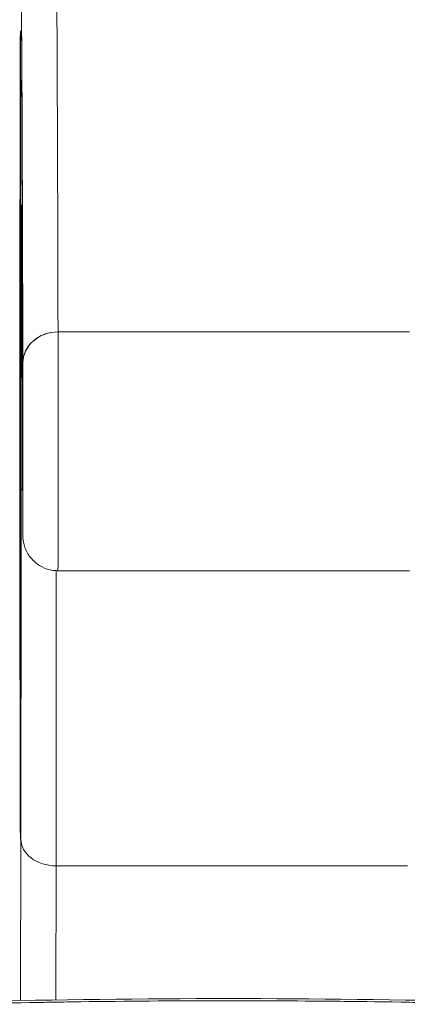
# Model space of a CAD drawing. Header units: inches. Extents: x 14 to 326, y 10 to 205.
# Tile 58 of 107: x 239.189 to 239.406, y 61.194 to 61.746. Entities that reach past the tile are written whole.
import ezdxf

# ---------------------------------------------------------------- set-up
doc = ezdxf.new("R2010")
doc.units = ezdxf.units.IN
doc.header["$LTSCALE"] = 20
doc.header["$MEASUREMENT"] = 0
doc.layers.add('Visible (ANSI)', color=7, linetype='Continuous', lineweight=5)

msp = doc.modelspace()

# ---------------------------------------------------------------- linework, layer by layer
at = {"layer": 'Visible (ANSI)'}
for p, q in [((239.40763, 61.57104), (239.21078, 61.57104)), ((239.21078, 61.57104), (239.40763, 61.57104)), ((239.21074, 61.4373), (239.40759, 61.4373)), ((239.18996, 61.28712), (239.18982, 61.19656)), ((239.18982, 61.19656), (239.18996, 61.28712)), ((239.20954, 61.19691), (239.20966, 61.27205)), ((239.20966, 61.27205), (239.20954, 61.19691)), ((239.40651, 61.27205), (239.20966, 61.27205)), ((239.20966, 61.27205), (239.40651, 61.27205))]:
    msp.add_line(p, q, dxfattribs=at)
for centre, major_axis, ratio, start_param, end_param in [((239.20966, 59.87329), (0, 1.91339), 0.001274, 5.803859, 6.283185), ((239.20966, 59.87329), (0, 1.91339), 0.001274, 5.803859, 6.283185), ((239.18971, 61.51321), (0, -0.22638), 0.001274, 2.793103, 5.934696), ((239.18997, 59.87329), (0, 1.8937), 0.001274, 5.803859, 6.295998), ((239.18971, 61.51321), (0, 0.22638), 0.001274, 2.793103, 5.934696), ((239.19031, 61.46502), (0, 0.17717), 0.001274, 6.116264, 7.751812), ((239.21003, 61.63973), (-0.01968, -0.00015), 0.9861, 6.27552, 6.283185), ((239.18997, 59.87329), (0, 1.79134), 0.001274, 5.803859, 6.116264), ((239.21003, 61.63973), (-0.01968, -0.00015), 0.9861, 6.27552, 6.283185), ((239.21077, 61.55358), (-0.01968, -0.00005), 0.887305, 4.709628, 6.280429), ((239.21077, 61.55358), (-0.01968, -0.00005), 0.887305, 4.709628, 6.280424), ((239.21074, 61.50816), (0, -0.07087), 0.001274, 0, 2.662266), ((239.21074, 61.50816), (0, -0.07087), 0.001274, 0, 2.662266), ((239.19105, 61.50816), (0, -0.05118), 0.001274, 5.803859, 8.945451), ((239.18971, 61.51321), (0, 0.29528), 0.001274, 3.840301, 4.610219), ((239.20977, 61.48309), (-0.01969, 0), 0.101992, 0.00128, 0.301034), ((239.20977, 61.48309), (-0.01969, 0), 0.101992, 0.00128, 0.301034), ((239.2094, 61.51321), (0, 0.31496), 0.001274, 3.840297, 4.469054), ((239.2094, 61.51321), (0, -0.31496), 0.001274, 0.698708, 1.327456), ((239.2093, 61.30044), (-0.01968, -0.00007), 0.939889, 6.135218, 6.279456), ((239.2093, 61.30044), (-0.01968, -0.00007), 0.939889, 6.135218, 6.279456), ((239.20964, 61.28712), (-0.01969, 0.00003), 0.765673, 0.00198, 1.572776), ((239.20964, 61.28712), (-0.01969, 0.00003), 0.765673, 0.00198, 1.572776)]:
    msp.add_ellipse(centre, major_axis=major_axis, ratio=ratio, start_param=start_param, end_param=end_param, dxfattribs=at)
for points, knots in [([(239.19108, 61.55358), (239.19102, 61.57747), (239.19096, 61.59941), (239.1909, 61.61943), (239.19084, 61.63945), (239.19078, 61.65756), (239.19072, 61.67362), (239.19066, 61.68969), (239.19059, 61.70373), (239.19053, 61.7157), (239.19046, 61.72767), (239.1904, 61.73757), (239.19033, 61.74538), (239.19027, 61.75318), (239.1902, 61.75888), (239.19014, 61.76246), (239.19007, 61.76604), (239.19001, 61.76749), (239.18994, 61.76683)], [0, 0, 0, 0, 0.166667, 0.166667, 0.166667, 0.333333, 0.333333, 0.333333, 0.5, 0.5, 0.5, 0.666667, 0.666667, 0.666667, 0.833333, 0.833333, 0.833333, 1, 1, 1, 1]), ([(239.18961, 61.30044), (239.1896, 61.30526), (239.18958, 61.31117), (239.18957, 61.31823), (239.18955, 61.32529), (239.18954, 61.33351), (239.18952, 61.34268), (239.18951, 61.35186), (239.1895, 61.362), (239.18949, 61.37295), (239.18948, 61.38389), (239.18947, 61.39564), (239.18946, 61.40799), (239.18945, 61.42034), (239.18944, 61.43329), (239.18944, 61.44663), (239.18943, 61.45996), (239.18943, 61.47367), (239.18943, 61.48753), (239.18942, 61.50139), (239.18942, 61.5154), (239.18943, 61.52931), (239.18943, 61.54322), (239.18943, 61.55705), (239.18943, 61.57054), (239.18944, 61.58404), (239.18944, 61.5972), (239.18945, 61.60982), (239.18946, 61.62243), (239.18947, 61.6345), (239.18948, 61.6458), (239.18949, 61.65711), (239.1895, 61.66766), (239.18951, 61.67727), (239.18953, 61.68688), (239.18954, 61.69556), (239.18956, 61.70315), (239.18957, 61.71074), (239.18959, 61.71724), (239.1896, 61.72255), (239.18962, 61.72786), (239.18964, 61.73197), (239.18965, 61.73482), (239.18967, 61.73767), (239.18969, 61.73925), (239.18971, 61.73954), (239.18972, 61.73982), (239.18974, 61.73881), (239.18976, 61.73655), (239.18978, 61.73429), (239.18979, 61.73077), (239.18981, 61.72598)], [0, 0, 0, 0, 0.058824, 0.058824, 0.058824, 0.117647, 0.117647, 0.117647, 0.176471, 0.176471, 0.176471, 0.235294, 0.235294, 0.235294, 0.294118, 0.294118, 0.294118, 0.352941, 0.352941, 0.352941, 0.411765, 0.411765, 0.411765, 0.470588, 0.470588, 0.470588, 0.529412, 0.529412, 0.529412, 0.588235, 0.588235, 0.588235, 0.647059, 0.647059, 0.647059, 0.705882, 0.705882, 0.705882, 0.764706, 0.764706, 0.764706, 0.823529, 0.823529, 0.823529, 0.882353, 0.882353, 0.882353, 0.941176, 0.941176, 0.941176, 1, 1, 1, 1]), ([(239.18981, 61.72598), (239.1898, 61.73005), (239.18978, 61.73323), (239.18976, 61.73664), (239.18975, 61.73755), (239.18974, 61.73848), (239.18974, 61.73872), (239.18973, 61.7388), (239.18973, 61.7388), (239.18973, 61.7388)], [0.0005151, 0.0005151, 0.0005151, 0.0005151, 0.0917871, 0.0917871, 0.1411487, 0.1411487, 0.1683431, 0.1683431, 0.1725242, 0.1725242, 0.1725242, 0.1725242]), ([(239.18981, 61.72598), (239.18983, 61.72116), (239.18984, 61.71525), (239.18986, 61.70818), (239.18987, 61.70112), (239.18989, 61.69291), (239.1899, 61.68373), (239.18992, 61.67456), (239.18993, 61.66442), (239.18994, 61.65347), (239.18995, 61.64253), (239.18996, 61.63078), (239.18997, 61.61843), (239.18998, 61.60608), (239.18998, 61.59312), (239.18999, 61.57979), (239.18999, 61.56646), (239.19, 61.55275), (239.19, 61.53889), (239.19, 61.52503), (239.19, 61.51102), (239.19, 61.49711), (239.19, 61.48319), (239.19, 61.46937), (239.18999, 61.45588), (239.18999, 61.44238), (239.18998, 61.42921), (239.18997, 61.4166), (239.18997, 61.40398), (239.18996, 61.39192), (239.18995, 61.38061), (239.18994, 61.36931), (239.18992, 61.35876), (239.18991, 61.34915), (239.1899, 61.33954), (239.18988, 61.33086), (239.18987, 61.32327), (239.18986, 61.31568), (239.18984, 61.30918), (239.18982, 61.30387), (239.18981, 61.29856), (239.18979, 61.29445), (239.18977, 61.2916), (239.18975, 61.28875), (239.18974, 61.28717), (239.18972, 61.28688), (239.1897, 61.28659), (239.18968, 61.2876), (239.18967, 61.28987), (239.18965, 61.29213), (239.18963, 61.29565), (239.18961, 61.30044)], [0, 0, 0, 0, 0.058824, 0.058824, 0.058824, 0.117647, 0.117647, 0.117647, 0.176471, 0.176471, 0.176471, 0.235294, 0.235294, 0.235294, 0.294118, 0.294118, 0.294118, 0.352941, 0.352941, 0.352941, 0.411765, 0.411765, 0.411765, 0.470588, 0.470588, 0.470588, 0.529412, 0.529412, 0.529412, 0.588235, 0.588235, 0.588235, 0.647059, 0.647059, 0.647059, 0.705882, 0.705882, 0.705882, 0.764706, 0.764706, 0.764706, 0.823529, 0.823529, 0.823529, 0.882353, 0.882353, 0.882353, 0.941176, 0.941176, 0.941176, 1, 1, 1, 1]), ([(239.18973, 61.28761), (239.18973, 61.28761), (239.18974, 61.28784), (239.18976, 61.28917), (239.18977, 61.29125), (239.18981, 61.29991), (239.18984, 61.30914), (239.18989, 61.33392), (239.18992, 61.35008), (239.18995, 61.38698), (239.18997, 61.40819), (239.18999, 61.45293), (239.19, 61.47702), (239.19, 61.52502), (239.19, 61.54954), (239.18998, 61.59592), (239.18997, 61.61837), (239.18994, 61.65842), (239.18992, 61.67652), (239.18987, 61.706), (239.18984, 61.71782), (239.18981, 61.72591)], [0.095515, 0.095515, 0.095515, 0.095515, 0.123841, 0.123841, 0.213853, 0.213853, 0.387934, 0.387934, 0.570542, 0.570542, 0.753617, 0.753617, 0.936769, 0.936769, 1.119942, 1.119942, 1.303116, 1.303116, 1.486277, 1.486277, 1.667352, 1.667352, 1.667352, 1.667352]), ([(239.19009, 61.48309), (239.19009, 61.49382), (239.19009, 61.50428), (239.1901, 61.51454), (239.1901, 61.52481), (239.1901, 61.53489), (239.19011, 61.5445), (239.19012, 61.55411), (239.19012, 61.56326), (239.19013, 61.57183), (239.19014, 61.58039), (239.19015, 61.58838), (239.19016, 61.59564), (239.19017, 61.60289), (239.19018, 61.60943), (239.19019, 61.61513), (239.1902, 61.62084), (239.19022, 61.62571), (239.19023, 61.62968), (239.19024, 61.63364), (239.19025, 61.6367), (239.19027, 61.63879), (239.19028, 61.64088), (239.19029, 61.64201), (239.19031, 61.64217), (239.19032, 61.64233), (239.19034, 61.64151), (239.19035, 61.63973)], [0, 0, 0, 0, 0.111111, 0.111111, 0.111111, 0.222222, 0.222222, 0.222222, 0.333333, 0.333333, 0.333333, 0.444444, 0.444444, 0.444444, 0.555556, 0.555556, 0.555556, 0.666667, 0.666667, 0.666667, 0.777778, 0.777778, 0.777778, 0.888889, 0.888889, 0.888889, 1, 1, 1, 1]), ([(239.19035, 61.63973), (239.19041, 61.63197), (239.19047, 61.62244), (239.19052, 61.61114), (239.19058, 61.59983), (239.19064, 61.58675), (239.19069, 61.57192), (239.19075, 61.5571), (239.19081, 61.54054), (239.19086, 61.52234), (239.19092, 61.50413), (239.19097, 61.48428), (239.19102, 61.46275)], [0, 0, 0, 0, 0.25, 0.25, 0.25, 0.5, 0.5, 0.5, 0.75, 0.75, 0.75, 1, 1, 1, 1]), ([(239.19102, 61.46275), (239.19103, 61.46067), (239.19103, 61.45916), (239.19104, 61.4582), (239.19104, 61.45724), (239.19105, 61.45684), (239.19106, 61.45703), (239.19106, 61.45722), (239.19107, 61.45801), (239.19107, 61.45935), (239.19108, 61.4607), (239.19108, 61.4626), (239.19109, 61.465), (239.19109, 61.46741), (239.1911, 61.4703), (239.1911, 61.4736), (239.1911, 61.4769), (239.19111, 61.48059), (239.19111, 61.48456), (239.19111, 61.48852), (239.19111, 61.49276), (239.19112, 61.49713), (239.19112, 61.50149), (239.19112, 61.50598), (239.19112, 61.51045), (239.19112, 61.51491), (239.19112, 61.51935), (239.19111, 61.52361), (239.19111, 61.52787), (239.19111, 61.53195), (239.19111, 61.53572), (239.1911, 61.53949), (239.1911, 61.54295), (239.1911, 61.54595), (239.19109, 61.54894), (239.19109, 61.55147), (239.19108, 61.55358)], [0, 0, 0, 0, 0.083333, 0.083333, 0.083333, 0.166667, 0.166667, 0.166667, 0.25, 0.25, 0.25, 0.333333, 0.333333, 0.333333, 0.416667, 0.416667, 0.416667, 0.5, 0.5, 0.5, 0.583333, 0.583333, 0.583333, 0.666667, 0.666667, 0.666667, 0.75, 0.75, 0.75, 0.833333, 0.833333, 0.833333, 0.916667, 0.916667, 0.916667, 1, 1, 1, 1]), ([(239.18996, 61.28712), (239.18997, 61.2969), (239.18998, 61.30745), (239.19, 61.31884), (239.19001, 61.33023), (239.19002, 61.34247), (239.19003, 61.35532), (239.19004, 61.36816), (239.19005, 61.38161), (239.19006, 61.39556), (239.19007, 61.40951), (239.19007, 61.42396), (239.19008, 61.43859), (239.19008, 61.45322), (239.19009, 61.46801), (239.19009, 61.48309)], [0, 0, 0, 0, 0.2, 0.2, 0.2, 0.4, 0.4, 0.4, 0.6, 0.6, 0.6, 0.8, 0.8, 0.8, 1, 1, 1, 1]), ([(239.21074, 61.4373), (239.2105, 61.4373), (239.21026, 61.4373), (239.20931, 61.43734), (239.2086, 61.4374), (239.20579, 61.43781), (239.20371, 61.43847), (239.19996, 61.44038), (239.19823, 61.44164), (239.19528, 61.44461), (239.19404, 61.44635), (239.19265, 61.44915), (239.19226, 61.45012), (239.19164, 61.4521), (239.19141, 61.45312), (239.19121, 61.4545), (239.19116, 61.45486), (239.19111, 61.45544), (239.19109, 61.45567), (239.19108, 61.45601), (239.19107, 61.45613), (239.19106, 61.45632), (239.19106, 61.45639), (239.19105, 61.45656), (239.19105, 61.45663), (239.19105, 61.45688), (239.19105, 61.45701), (239.19104, 61.45763), (239.19104, 61.45828), (239.19103, 61.46011), (239.19103, 61.46128), (239.19102, 61.4627)], [0, 0, 0, 0, 0.0018097, 0.0018097, 0.007246, 0.007246, 0.023428, 0.023428, 0.0393511, 0.0393511, 0.0552832, 0.0552832, 0.0631668, 0.0631668, 0.0710789, 0.0710789, 0.0739075, 0.0739075, 0.0758492, 0.0758492, 0.0774606, 0.0774606, 0.0789973, 0.0789973, 0.081828, 0.081828, 0.0894984, 0.0894984, 0.1125569, 0.1125569, 0.1358886, 0.1358886, 0.1358886, 0.1358886]), ([(239.46101, 61.19449), (239.4266, 61.19537), (239.39228, 61.19596), (239.35787, 61.19625), (239.32347, 61.19654), (239.28897, 61.19654), (239.25457, 61.19625), (239.22016, 61.19596), (239.18585, 61.19537), (239.15146, 61.19449)], [0, 0, 0, 0, 0.333333, 0.333333, 0.333333, 0.666667, 0.666667, 0.666667, 1, 1, 1, 1]), ([(239.461, 61.19449), (239.40917, 61.19582), (239.35728, 61.19649), (239.30538, 61.19648), (239.25406, 61.19648), (239.20273, 61.19581), (239.15146, 61.19449)], [0, 0, 0, 0, 0.502733, 0.502733, 0.502733, 1, 1, 1, 1])]:
    msp.add_open_spline(points, degree=3, knots=knots, dxfattribs=at)
msp.add_open_spline([(239.16209, 61.19596), (239.2581, 61.19826), (239.35436, 61.19826), (239.45037, 61.19596)], degree=3, dxfattribs=at)

doc.saveas('drawing.dxf')
